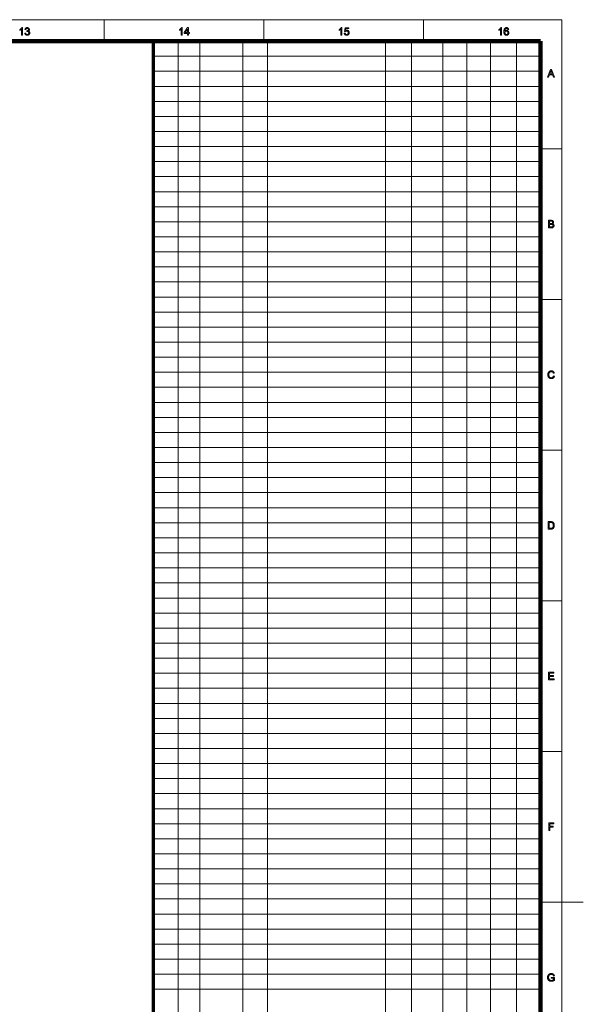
# Model space of a CAD drawing. Extents: x 0 to 1189, y 0 to 841.
# Tile 132 of 132: x 927 to 1189, y 373 to 831. Entities that reach past the tile are written whole.
import ezdxf

# ---------------------------------------------------------------- set-up
doc = ezdxf.new("R2010")
doc.units = 0

msp = doc.modelspace()

# ---------------------------------------------------------------- linework, layer by layer
at = {"color": 7, "lineweight": 13}
for p, q in [((10, 831), (1179, 831)), ((1179, 10), (1179, 831)), ((1000.5, 821), (1000.5, 76)), ((1010.5, 821), (1010.5, 76)), ((1030.5, 821), (1030.5, 76)), ((1042, 821), (1042, 76)), ((1097, 821), (1097, 76)), ((1109, 821), (1109, 76)), ((1123.57, 820.88), (1123.57, 75.88)), ((1134.82, 821.52), (1134.82, 76.52)), ((1145.78, 821), (1145.78, 76)), ((1157.95, 821.09), (1157.95, 76.09)), ((1169, 814), (989, 814)), ((1169, 807), (989, 807)), ((1169, 800), (989, 800)), ((1169, 793), (989, 793)), ((1169, 786), (989, 786)), ((1169, 779), (989, 779)), ((1169, 772), (989, 772)), ((1169, 765), (989, 765)), ((1169, 758), (989, 758)), ((1169, 751), (989, 751)), ((1169, 744), (989, 744)), ((1169, 737), (989, 737)), ((1169, 730), (989, 730)), ((1169, 723), (989, 723)), ((1169, 716), (989, 716)), ((1169, 709), (989, 709)), ((1169, 702), (989, 702)), ((1169, 695), (989, 695)), ((1169, 688), (989, 688)), ((1169, 681), (989, 681)), ((1169, 674), (989, 674)), ((1169, 667), (989, 667)), ((1169, 660), (989, 660)), ((1169, 653), (989, 653)), ((1169, 646), (989, 646)), ((1169, 639), (989, 639)), ((1169, 632), (989, 632)), ((1169, 625), (989, 625)), ((1169, 618), (989, 618)), ((1169, 611), (989, 611)), ((1169, 604), (989, 604)), ((1169, 597), (989, 597)), ((1169, 590), (989, 590)), ((1169, 583), (989, 583)), ((1169, 576), (989, 576)), ((1169, 569), (989, 569)), ((1169, 562), (989, 562)), ((1169, 555), (989, 555)), ((1169, 548), (989, 548)), ((1169, 541), (989, 541)), ((1169, 534), (989, 534)), ((1169, 527), (989, 527)), ((1169, 520), (989, 520)), ((1169, 513), (989, 513)), ((1169, 506), (989, 506)), ((1169, 499), (989, 499)), ((1169, 492), (989, 492)), ((1169, 485), (989, 485)), ((1169, 478), (989, 478)), ((1169, 471), (989, 471)), ((1169, 464), (989, 464)), ((1169, 457), (989, 457)), ((1169, 450), (989, 450)), ((1169, 443), (989, 443)), ((1169, 436), (989, 436)), ((1169, 429), (989, 429)), ((1169, 422), (989, 422)), ((1169, 420.5), (1189, 420.5)), ((1169, 415), (989, 415)), ((1169, 408), (989, 408)), ((1169, 401), (989, 401)), ((1169, 394), (989, 394)), ((1169, 387), (989, 387)), ((1169, 380), (989, 380))]:
    msp.add_line(p, q, dxfattribs=at)
at = {"color": 7, "lineweight": 13, "ltscale": 0.25}
for p, q in [((966.06, 821), (966.06, 831)), ((1040.38, 821), (1040.38, 831)), ((1114.69, 821), (1114.69, 831)), ((1169, 770.92), (1179, 770.92)), ((1169, 700.83), (1179, 700.83)), ((1169, 630.75), (1179, 630.75)), ((1169, 560.67), (1179, 560.67)), ((1169, 490.58), (1179, 490.58))]:
    msp.add_line(p, q, dxfattribs=at)
at = {"color": 7, "lineweight": 100}
for p, q in [((1169, 821), (20, 821)), ((1169, 20), (1169, 821))]:
    msp.add_line(p, q, dxfattribs=at)
at = {"color": 5, "lineweight": 70}
msp.add_line((989, 20), (989, 821), dxfattribs=at)
at = {"color": 7, "lineweight": 13}
for points in [[(928.01, 823.8), (927.58, 823.8), (927.58, 826.54), (927.55, 826.51), (927.51, 826.48), (927.48, 826.45), (927.44, 826.42), (927.4, 826.4), (927.36, 826.37), (927.31, 826.34), (927.27, 826.31), (927.22, 826.28), (927.17, 826.25), (927.12, 826.22), (927.07, 826.19), (927.03, 826.17), (926.98, 826.14), (926.93, 826.12), (926.89, 826.1), (926.84, 826.08), (926.8, 826.06), (926.76, 826.04), (926.72, 826.03), (926.72, 826.44), (926.79, 826.48), (926.86, 826.51), (926.93, 826.55), (926.99, 826.59), (927.06, 826.63), (927.12, 826.67), (927.18, 826.71), (927.24, 826.76), (927.29, 826.8), (927.35, 826.85), (927.4, 826.9), (927.45, 826.95), (927.5, 826.99), (927.54, 827.04), (927.58, 827.09), (927.62, 827.14), (927.65, 827.18), (927.68, 827.23), (927.71, 827.27), (927.73, 827.32), (928.01, 827.32)], [(929.11, 824.73), (929.54, 824.79), (929.56, 824.72), (929.58, 824.65), (929.6, 824.59), (929.62, 824.53), (929.64, 824.47), (929.67, 824.42), (929.7, 824.37), (929.73, 824.33), (929.76, 824.29), (929.79, 824.26), (929.83, 824.23), (929.87, 824.2), (929.91, 824.18), (929.95, 824.16), (929.99, 824.14), (930.03, 824.12), (930.08, 824.11), (930.13, 824.11), (930.18, 824.1), (930.23, 824.1), (930.29, 824.1), (930.34, 824.11), (930.4, 824.12), (930.45, 824.13), (930.51, 824.15), (930.56, 824.17), (930.6, 824.2), (930.65, 824.23), (930.7, 824.27), (930.74, 824.31), (930.78, 824.35), (930.81, 824.4), (930.85, 824.44), (930.87, 824.49), (930.9, 824.54), (930.91, 824.6), (930.93, 824.65), (930.94, 824.71), (930.95, 824.77), (930.95, 824.83), (930.95, 824.89), (930.94, 824.94), (930.93, 825), (930.92, 825.05), (930.9, 825.1), (930.88, 825.15), (930.85, 825.19), (930.82, 825.24), (930.79, 825.28), (930.75, 825.32), (930.71, 825.35), (930.67, 825.39), (930.63, 825.42), (930.58, 825.44), (930.53, 825.46), (930.48, 825.48), (930.43, 825.49), (930.38, 825.5), (930.32, 825.51), (930.26, 825.51), (930.24, 825.51), (930.21, 825.51), (930.18, 825.51), (930.16, 825.5), (930.13, 825.5), (930.09, 825.49), (930.06, 825.49), (930.03, 825.48), (929.99, 825.47), (929.96, 825.46), (930.01, 825.84), (930.02, 825.84), (930.02, 825.84), (930.03, 825.84), (930.04, 825.84), (930.05, 825.84), (930.05, 825.84), (930.06, 825.83), (930.06, 825.83), (930.07, 825.83), (930.08, 825.83), (930.13, 825.84), (930.18, 825.84), (930.24, 825.85), (930.29, 825.86), (930.34, 825.87), (930.39, 825.89), (930.43, 825.9), (930.48, 825.93), (930.53, 825.95), (930.57, 825.98), (930.61, 826.01), (930.65, 826.04), (930.68, 826.08), (930.71, 826.12), (930.74, 826.16), (930.75, 826.21), (930.77, 826.25), (930.78, 826.31), (930.79, 826.36), (930.79, 826.42), (930.79, 826.47), (930.78, 826.51), (930.78, 826.55), (930.76, 826.6), (930.75, 826.64), (930.73, 826.67), (930.71, 826.71), (930.69, 826.75), (930.66, 826.78), (930.63, 826.81), (930.6, 826.84), (930.56, 826.87), (930.53, 826.89), (930.49, 826.91), (930.45, 826.93), (930.4, 826.94), (930.36, 826.95), (930.31, 826.96), (930.27, 826.96), (930.22, 826.97), (930.17, 826.96), (930.12, 826.96), (930.07, 826.95), (930.03, 826.94), (929.99, 826.93), (929.95, 826.91), (929.91, 826.89), (929.87, 826.87), (929.83, 826.84), (929.8, 826.81), (929.77, 826.78), (929.74, 826.74), (929.71, 826.7), (929.68, 826.66), (929.66, 826.61), (929.64, 826.56), (929.62, 826.51), (929.61, 826.46), (929.6, 826.4), (929.58, 826.34), (929.15, 826.41), (929.17, 826.5), (929.19, 826.58), (929.22, 826.65), (929.25, 826.73), (929.28, 826.8), (929.32, 826.86), (929.36, 826.92), (929.41, 826.98), (929.46, 827.03), (929.51, 827.08), (929.57, 827.13), (929.63, 827.17), (929.69, 827.2), (929.76, 827.23), (929.83, 827.26), (929.9, 827.28), (929.97, 827.3), (930.05, 827.31), (930.13, 827.32), (930.21, 827.32), (930.26, 827.32), (930.32, 827.31), (930.38, 827.31), (930.43, 827.3), (930.48, 827.29), (930.53, 827.27), (930.59, 827.26), (930.64, 827.24), (930.69, 827.22), (930.74, 827.2), (930.78, 827.17), (930.83, 827.14), (930.87, 827.11), (930.91, 827.08), (930.95, 827.05), (930.98, 827.02), (931.02, 826.98), (931.05, 826.94), (931.08, 826.9), (931.1, 826.86), (931.13, 826.82), (931.15, 826.77), (931.17, 826.73), (931.19, 826.69), (931.2, 826.64), (931.21, 826.6), (931.22, 826.55), (931.23, 826.5), (931.23, 826.46), (931.23, 826.41), (931.23, 826.36), (931.23, 826.32), (931.22, 826.28), (931.21, 826.23), (931.2, 826.19), (931.19, 826.15), (931.17, 826.11), (931.15, 826.07), (931.13, 826.03), (931.11, 826), (931.08, 825.96), (931.06, 825.93), (931.03, 825.89), (930.99, 825.86), (930.96, 825.83), (930.92, 825.8), (930.88, 825.77), (930.84, 825.75), (930.8, 825.72), (930.75, 825.7), (930.81, 825.68), (930.87, 825.67), (930.92, 825.64), (930.98, 825.62), (931.03, 825.59), (931.07, 825.56), (931.12, 825.52), (931.16, 825.49), (931.2, 825.45), (931.23, 825.4), (931.26, 825.36), (931.29, 825.31), (931.32, 825.26), (931.34, 825.2), (931.36, 825.15), (931.38, 825.09), (931.39, 825.03), (931.4, 824.97), (931.4, 824.91), (931.4, 824.84), (931.4, 824.75), (931.39, 824.66), (931.37, 824.58), (931.35, 824.49), (931.32, 824.42), (931.28, 824.34), (931.24, 824.27), (931.19, 824.19), (931.13, 824.13), (931.07, 824.06), (931, 824), (930.93, 823.95), (930.85, 823.9), (930.77, 823.86), (930.69, 823.82), (930.6, 823.79), (930.51, 823.77), (930.42, 823.76), (930.32, 823.75), (930.22, 823.74), (930.13, 823.75), (930.05, 823.75), (929.96, 823.77), (929.88, 823.79), (929.8, 823.81), (929.73, 823.84), (929.66, 823.88), (929.59, 823.92), (929.52, 823.97), (929.46, 824.02), (929.4, 824.07), (929.35, 824.13), (929.3, 824.2), (929.26, 824.26), (929.22, 824.33), (929.19, 824.41), (929.16, 824.48), (929.14, 824.56), (929.12, 824.64)], [(1002.32, 823.8), (1001.89, 823.8), (1001.89, 826.54), (1001.86, 826.51), (1001.83, 826.48), (1001.79, 826.45), (1001.75, 826.42), (1001.71, 826.4), (1001.67, 826.37), (1001.63, 826.34), (1001.58, 826.31), (1001.53, 826.28), (1001.48, 826.25), (1001.43, 826.22), (1001.39, 826.19), (1001.34, 826.17), (1001.29, 826.14), (1001.25, 826.12), (1001.2, 826.1), (1001.16, 826.08), (1001.11, 826.06), (1001.07, 826.04), (1001.03, 826.03), (1001.03, 826.44), (1001.1, 826.48), (1001.17, 826.51), (1001.24, 826.55), (1001.31, 826.59), (1001.37, 826.63), (1001.43, 826.67), (1001.49, 826.71), (1001.55, 826.76), (1001.61, 826.8), (1001.66, 826.85), (1001.71, 826.9), (1001.76, 826.95), (1001.81, 826.99), (1001.85, 827.04), (1001.89, 827.09), (1001.93, 827.14), (1001.96, 827.18), (1001.99, 827.23), (1002.02, 827.27), (1002.04, 827.32), (1002.32, 827.32)], [(1004.8, 823.8), (1004.8, 824.64), (1003.28, 824.64), (1003.28, 825.04), (1004.88, 827.3), (1005.23, 827.3), (1005.23, 825.04), (1005.7, 825.04), (1005.7, 824.64), (1005.23, 824.64), (1005.23, 823.8)], [(1004.8, 825.04), (1004.8, 826.61), (1003.7, 825.04)], [(1076.63, 823.8), (1076.2, 823.8), (1076.2, 826.54), (1076.17, 826.51), (1076.14, 826.48), (1076.1, 826.45), (1076.06, 826.42), (1076.02, 826.4), (1075.98, 826.37), (1075.94, 826.34), (1075.89, 826.31), (1075.85, 826.28), (1075.8, 826.25), (1075.75, 826.22), (1075.7, 826.19), (1075.65, 826.17), (1075.6, 826.14), (1075.56, 826.12), (1075.51, 826.1), (1075.47, 826.08), (1075.43, 826.06), (1075.38, 826.04), (1075.34, 826.03), (1075.34, 826.44), (1075.42, 826.48), (1075.48, 826.51), (1075.55, 826.55), (1075.62, 826.59), (1075.68, 826.63), (1075.74, 826.67), (1075.8, 826.71), (1075.86, 826.76), (1075.92, 826.8), (1075.97, 826.85), (1076.03, 826.9), (1076.08, 826.95), (1076.12, 826.99), (1076.17, 827.04), (1076.2, 827.09), (1076.24, 827.14), (1076.28, 827.18), (1076.31, 827.23), (1076.33, 827.27), (1076.36, 827.32), (1076.63, 827.32)], [(1077.73, 824.72), (1078.19, 824.76), (1078.2, 824.7), (1078.21, 824.63), (1078.23, 824.58), (1078.25, 824.52), (1078.27, 824.47), (1078.29, 824.42), (1078.32, 824.38), (1078.35, 824.34), (1078.38, 824.3), (1078.42, 824.26), (1078.46, 824.23), (1078.49, 824.2), (1078.53, 824.18), (1078.58, 824.16), (1078.62, 824.14), (1078.66, 824.13), (1078.71, 824.11), (1078.76, 824.11), (1078.81, 824.1), (1078.86, 824.1), (1078.92, 824.1), (1078.98, 824.11), (1079.04, 824.12), (1079.09, 824.14), (1079.15, 824.16), (1079.2, 824.18), (1079.25, 824.21), (1079.29, 824.25), (1079.34, 824.29), (1079.38, 824.33), (1079.42, 824.38), (1079.46, 824.43), (1079.49, 824.49), (1079.52, 824.54), (1079.55, 824.6), (1079.56, 824.67), (1079.58, 824.73), (1079.59, 824.8), (1079.6, 824.88), (1079.6, 824.95), (1079.6, 825.03), (1079.59, 825.09), (1079.58, 825.16), (1079.57, 825.22), (1079.55, 825.28), (1079.52, 825.34), (1079.5, 825.39), (1079.47, 825.44), (1079.43, 825.49), (1079.39, 825.53), (1079.35, 825.57), (1079.3, 825.61), (1079.26, 825.64), (1079.21, 825.67), (1079.15, 825.69), (1079.1, 825.71), (1079.04, 825.73), (1078.98, 825.74), (1078.92, 825.74), (1078.85, 825.75), (1078.81, 825.74), (1078.77, 825.74), (1078.73, 825.74), (1078.69, 825.73), (1078.65, 825.72), (1078.62, 825.71), (1078.58, 825.7), (1078.55, 825.69), (1078.51, 825.67), (1078.48, 825.65), (1078.44, 825.63), (1078.41, 825.61), (1078.38, 825.59), (1078.35, 825.57), (1078.33, 825.54), (1078.3, 825.52), (1078.28, 825.49), (1078.26, 825.46), (1078.23, 825.44), (1078.21, 825.41), (1077.81, 825.46), (1078.15, 827.26), (1079.89, 827.26), (1079.89, 826.85), (1078.49, 826.85), (1078.3, 825.91), (1078.37, 825.95), (1078.43, 825.98), (1078.5, 826.02), (1078.56, 826.05), (1078.63, 826.07), (1078.69, 826.09), (1078.76, 826.11), (1078.83, 826.12), (1078.9, 826.12), (1078.97, 826.13), (1079.06, 826.12), (1079.14, 826.11), (1079.23, 826.1), (1079.31, 826.07), (1079.39, 826.05), (1079.46, 826.01), (1079.54, 825.97), (1079.61, 825.92), (1079.68, 825.87), (1079.74, 825.81), (1079.8, 825.74), (1079.85, 825.67), (1079.9, 825.6), (1079.94, 825.52), (1079.98, 825.45), (1080, 825.36), (1080.03, 825.27), (1080.04, 825.18), (1080.05, 825.09), (1080.05, 824.99), (1080.05, 824.9), (1080.04, 824.81), (1080.03, 824.72), (1080.01, 824.63), (1079.99, 824.55), (1079.96, 824.47), (1079.92, 824.39), (1079.88, 824.31), (1079.83, 824.24), (1079.78, 824.17), (1079.71, 824.09), (1079.63, 824.02), (1079.55, 823.95), (1079.47, 823.9), (1079.38, 823.85), (1079.29, 823.81), (1079.19, 823.78), (1079.08, 823.76), (1078.97, 823.75), (1078.86, 823.75), (1078.76, 823.75), (1078.67, 823.76), (1078.59, 823.77), (1078.5, 823.79), (1078.43, 823.81), (1078.35, 823.84), (1078.28, 823.88), (1078.21, 823.92), (1078.14, 823.96), (1078.08, 824.01), (1078.02, 824.07), (1077.97, 824.13), (1077.92, 824.19), (1077.88, 824.25), (1077.84, 824.32), (1077.81, 824.4), (1077.78, 824.47), (1077.76, 824.55), (1077.75, 824.64)], [(1150.95, 823.8), (1150.52, 823.8), (1150.52, 826.54), (1150.48, 826.51), (1150.45, 826.48), (1150.41, 826.45), (1150.38, 826.42), (1150.34, 826.4), (1150.3, 826.37), (1150.25, 826.34), (1150.21, 826.31), (1150.16, 826.28), (1150.11, 826.25), (1150.06, 826.22), (1150.01, 826.19), (1149.96, 826.17), (1149.92, 826.14), (1149.87, 826.12), (1149.83, 826.1), (1149.78, 826.08), (1149.74, 826.06), (1149.7, 826.04), (1149.66, 826.03), (1149.66, 826.44), (1149.73, 826.48), (1149.8, 826.51), (1149.86, 826.55), (1149.93, 826.59), (1149.99, 826.63), (1150.06, 826.67), (1150.12, 826.71), (1150.18, 826.76), (1150.23, 826.8), (1150.29, 826.85), (1150.34, 826.9), (1150.39, 826.95), (1150.43, 826.99), (1150.48, 827.04), (1150.52, 827.09), (1150.55, 827.14), (1150.59, 827.18), (1150.62, 827.23), (1150.65, 827.27), (1150.67, 827.32), (1150.95, 827.32)], [(1154.28, 826.45), (1153.85, 826.41), (1153.84, 826.46), (1153.82, 826.51), (1153.81, 826.55), (1153.8, 826.59), (1153.78, 826.63), (1153.76, 826.67), (1153.75, 826.7), (1153.73, 826.73), (1153.71, 826.76), (1153.69, 826.78), (1153.65, 826.82), (1153.61, 826.85), (1153.57, 826.88), (1153.53, 826.9), (1153.49, 826.92), (1153.45, 826.94), (1153.4, 826.95), (1153.36, 826.96), (1153.31, 826.96), (1153.26, 826.97), (1153.22, 826.96), (1153.18, 826.96), (1153.14, 826.96), (1153.1, 826.95), (1153.06, 826.94), (1153.03, 826.92), (1152.99, 826.91), (1152.96, 826.89), (1152.93, 826.87), (1152.9, 826.85), (1152.86, 826.82), (1152.82, 826.79), (1152.78, 826.75), (1152.75, 826.71), (1152.72, 826.67), (1152.68, 826.62), (1152.65, 826.58), (1152.63, 826.53), (1152.6, 826.47), (1152.58, 826.42), (1152.55, 826.36), (1152.53, 826.3), (1152.52, 826.23), (1152.5, 826.15), (1152.49, 826.07), (1152.48, 825.99), (1152.47, 825.9), (1152.46, 825.81), (1152.46, 825.71), (1152.45, 825.61), (1152.49, 825.66), (1152.52, 825.7), (1152.55, 825.74), (1152.59, 825.78), (1152.63, 825.82), (1152.67, 825.85), (1152.71, 825.88), (1152.75, 825.91), (1152.79, 825.94), (1152.83, 825.96), (1152.88, 825.98), (1152.93, 826), (1152.97, 826.02), (1153.02, 826.03), (1153.06, 826.05), (1153.11, 826.06), (1153.16, 826.07), (1153.21, 826.07), (1153.26, 826.07), (1153.3, 826.08), (1153.39, 826.07), (1153.47, 826.06), (1153.55, 826.05), (1153.63, 826.02), (1153.7, 826), (1153.77, 825.96), (1153.84, 825.92), (1153.91, 825.87), (1153.97, 825.82), (1154.04, 825.76), (1154.09, 825.69), (1154.15, 825.63), (1154.19, 825.55), (1154.23, 825.48), (1154.26, 825.4), (1154.29, 825.31), (1154.31, 825.23), (1154.33, 825.13), (1154.34, 825.04), (1154.34, 824.94), (1154.34, 824.88), (1154.33, 824.81), (1154.33, 824.75), (1154.32, 824.69), (1154.3, 824.62), (1154.29, 824.56), (1154.27, 824.5), (1154.25, 824.44), (1154.22, 824.39), (1154.2, 824.33), (1154.17, 824.27), (1154.14, 824.22), (1154.1, 824.17), (1154.07, 824.12), (1154.03, 824.08), (1153.99, 824.04), (1153.95, 824), (1153.9, 823.96), (1153.85, 823.93), (1153.81, 823.9), (1153.76, 823.87), (1153.7, 823.84), (1153.65, 823.82), (1153.6, 823.8), (1153.54, 823.78), (1153.48, 823.77), (1153.43, 823.76), (1153.37, 823.75), (1153.31, 823.75), (1153.24, 823.75), (1153.14, 823.75), (1153.04, 823.76), (1152.94, 823.78), (1152.84, 823.81), (1152.76, 823.84), (1152.67, 823.89), (1152.59, 823.94), (1152.51, 824), (1152.44, 824.07), (1152.37, 824.14), (1152.3, 824.22), (1152.24, 824.32), (1152.19, 824.42), (1152.15, 824.54), (1152.11, 824.66), (1152.08, 824.8), (1152.06, 824.94), (1152.04, 825.1), (1152.03, 825.27), (1152.03, 825.44), (1152.03, 825.64), (1152.04, 825.83), (1152.06, 826), (1152.09, 826.17), (1152.12, 826.32), (1152.16, 826.46), (1152.21, 826.59), (1152.27, 826.71), (1152.33, 826.82), (1152.4, 826.92), (1152.47, 826.99), (1152.54, 827.06), (1152.62, 827.12), (1152.7, 827.17), (1152.79, 827.22), (1152.88, 827.26), (1152.97, 827.28), (1153.07, 827.3), (1153.17, 827.32), (1153.28, 827.32), (1153.36, 827.32), (1153.44, 827.31), (1153.52, 827.3), (1153.59, 827.28), (1153.66, 827.26), (1153.73, 827.24), (1153.79, 827.21), (1153.85, 827.17), (1153.91, 827.13), (1153.96, 827.09), (1154.01, 827.04), (1154.06, 826.99), (1154.1, 826.93), (1154.14, 826.87), (1154.17, 826.81), (1154.2, 826.75), (1154.23, 826.68), (1154.25, 826.6), (1154.26, 826.53)], [(1152.52, 824.94), (1152.52, 824.89), (1152.53, 824.85), (1152.53, 824.81), (1152.54, 824.76), (1152.55, 824.72), (1152.56, 824.68), (1152.57, 824.64), (1152.58, 824.6), (1152.6, 824.55), (1152.62, 824.51), (1152.64, 824.47), (1152.66, 824.44), (1152.68, 824.4), (1152.7, 824.37), (1152.73, 824.34), (1152.76, 824.31), (1152.78, 824.28), (1152.82, 824.25), (1152.85, 824.23), (1152.88, 824.2), (1152.91, 824.18), (1152.95, 824.17), (1152.98, 824.15), (1153.02, 824.14), (1153.05, 824.13), (1153.09, 824.12), (1153.13, 824.11), (1153.16, 824.1), (1153.2, 824.1), (1153.24, 824.1), (1153.29, 824.1), (1153.34, 824.11), (1153.39, 824.12), (1153.44, 824.13), (1153.49, 824.15), (1153.53, 824.18), (1153.58, 824.21), (1153.62, 824.24), (1153.66, 824.28), (1153.7, 824.32), (1153.74, 824.36), (1153.77, 824.41), (1153.8, 824.46), (1153.83, 824.52), (1153.85, 824.58), (1153.87, 824.64), (1153.88, 824.7), (1153.89, 824.77), (1153.9, 824.84), (1153.9, 824.92), (1153.9, 824.99), (1153.89, 825.05), (1153.88, 825.12), (1153.87, 825.18), (1153.85, 825.24), (1153.83, 825.3), (1153.8, 825.35), (1153.78, 825.4), (1153.74, 825.44), (1153.71, 825.49), (1153.67, 825.53), (1153.62, 825.56), (1153.58, 825.59), (1153.54, 825.62), (1153.49, 825.64), (1153.44, 825.66), (1153.39, 825.68), (1153.33, 825.69), (1153.28, 825.69), (1153.22, 825.7), (1153.16, 825.69), (1153.11, 825.69), (1153.05, 825.68), (1153, 825.66), (1152.95, 825.64), (1152.9, 825.62), (1152.85, 825.59), (1152.81, 825.56), (1152.77, 825.53), (1152.72, 825.49), (1152.69, 825.44), (1152.65, 825.4), (1152.62, 825.35), (1152.59, 825.3), (1152.57, 825.25), (1152.55, 825.19), (1152.54, 825.13), (1152.53, 825.07), (1152.52, 825.01)], [(1172.36, 804.26), (1173.71, 807.76), (1174.21, 807.76), (1175.64, 804.26), (1175.11, 804.26), (1174.7, 805.32), (1173.24, 805.32), (1172.85, 804.26)], [(1173.37, 805.7), (1174.56, 805.7), (1174.19, 806.67), (1174.16, 806.76), (1174.13, 806.84), (1174.1, 806.92), (1174.07, 807), (1174.05, 807.07), (1174.02, 807.14), (1174, 807.21), (1173.98, 807.28), (1173.96, 807.34), (1173.95, 807.4), (1173.93, 807.33), (1173.92, 807.26), (1173.9, 807.19), (1173.88, 807.13), (1173.86, 807.06), (1173.85, 806.99), (1173.82, 806.93), (1173.8, 806.86), (1173.78, 806.79), (1173.76, 806.73)], [(1172.73, 734.18), (1172.73, 737.68), (1174.04, 737.68), (1174.12, 737.68), (1174.19, 737.68), (1174.27, 737.67), (1174.34, 737.66), (1174.4, 737.65), (1174.46, 737.64), (1174.52, 737.63), (1174.58, 737.61), (1174.63, 737.59), (1174.68, 737.57), (1174.73, 737.55), (1174.78, 737.53), (1174.82, 737.5), (1174.86, 737.47), (1174.9, 737.44), (1174.94, 737.4), (1174.97, 737.37), (1175, 737.33), (1175.04, 737.29), (1175.06, 737.25), (1175.09, 737.2), (1175.11, 737.16), (1175.13, 737.11), (1175.15, 737.07), (1175.17, 737.02), (1175.18, 736.97), (1175.19, 736.93), (1175.2, 736.88), (1175.2, 736.83), (1175.2, 736.78), (1175.2, 736.74), (1175.2, 736.7), (1175.19, 736.65), (1175.18, 736.61), (1175.17, 736.57), (1175.16, 736.52), (1175.14, 736.48), (1175.12, 736.44), (1175.1, 736.4), (1175.08, 736.36), (1175.05, 736.32), (1175.03, 736.29), (1174.99, 736.25), (1174.96, 736.22), (1174.93, 736.18), (1174.89, 736.15), (1174.85, 736.12), (1174.8, 736.09), (1174.76, 736.07), (1174.71, 736.04), (1174.77, 736.02), (1174.83, 736), (1174.89, 735.97), (1174.94, 735.95), (1174.99, 735.92), (1175.04, 735.88), (1175.08, 735.85), (1175.13, 735.81), (1175.16, 735.77), (1175.2, 735.72), (1175.23, 735.68), (1175.26, 735.63), (1175.29, 735.58), (1175.31, 735.53), (1175.33, 735.48), (1175.34, 735.43), (1175.36, 735.37), (1175.36, 735.31), (1175.37, 735.25), (1175.37, 735.19), (1175.37, 735.15), (1175.37, 735.1), (1175.36, 735.05), (1175.35, 735), (1175.34, 734.96), (1175.33, 734.91), (1175.32, 734.87), (1175.3, 734.82), (1175.29, 734.78), (1175.27, 734.74), (1175.25, 734.7), (1175.22, 734.66), (1175.2, 734.62), (1175.18, 734.58), (1175.15, 734.55), (1175.12, 734.52), (1175.1, 734.49), (1175.07, 734.46), (1175.04, 734.44), (1175.01, 734.41), (1174.98, 734.39), (1174.95, 734.37), (1174.91, 734.35), (1174.88, 734.33), (1174.84, 734.31), (1174.8, 734.29), (1174.76, 734.28), (1174.72, 734.26), (1174.67, 734.25), (1174.63, 734.24), (1174.58, 734.23), (1174.53, 734.22), (1174.48, 734.21), (1174.43, 734.2), (1174.37, 734.19), (1174.31, 734.19), (1174.25, 734.19), (1174.19, 734.18), (1174.13, 734.18), (1174.06, 734.18)], [(1173.19, 736.21), (1173.95, 736.21), (1174.01, 736.21), (1174.06, 736.21), (1174.12, 736.21), (1174.17, 736.22), (1174.21, 736.22), (1174.25, 736.22), (1174.29, 736.23), (1174.33, 736.24), (1174.36, 736.24), (1174.39, 736.25), (1174.42, 736.26), (1174.46, 736.27), (1174.49, 736.29), (1174.52, 736.3), (1174.54, 736.32), (1174.57, 736.34), (1174.59, 736.36), (1174.62, 736.38), (1174.64, 736.4), (1174.66, 736.42), (1174.67, 736.45), (1174.69, 736.48), (1174.7, 736.5), (1174.71, 736.53), (1174.72, 736.56), (1174.73, 736.59), (1174.74, 736.62), (1174.74, 736.66), (1174.74, 736.69), (1174.74, 736.73), (1174.74, 736.76), (1174.74, 736.8), (1174.74, 736.83), (1174.73, 736.86), (1174.72, 736.89), (1174.71, 736.92), (1174.7, 736.95), (1174.69, 736.98), (1174.68, 737.01), (1174.66, 737.04), (1174.64, 737.06), (1174.62, 737.09), (1174.6, 737.11), (1174.58, 737.13), (1174.56, 737.15), (1174.54, 737.17), (1174.51, 737.18), (1174.48, 737.2), (1174.45, 737.21), (1174.42, 737.22), (1174.39, 737.23), (1174.35, 737.24), (1174.31, 737.24), (1174.26, 737.25), (1174.21, 737.25), (1174.16, 737.26), (1174.1, 737.26), (1174.03, 737.26), (1173.96, 737.27), (1173.89, 737.27), (1173.19, 737.27)], [(1173.19, 734.59), (1174.06, 734.59), (1174.11, 734.59), (1174.15, 734.59), (1174.18, 734.59), (1174.22, 734.6), (1174.25, 734.6), (1174.28, 734.6), (1174.31, 734.6), (1174.34, 734.6), (1174.36, 734.61), (1174.38, 734.61), (1174.41, 734.62), (1174.44, 734.62), (1174.47, 734.63), (1174.5, 734.64), (1174.52, 734.65), (1174.55, 734.66), (1174.58, 734.67), (1174.6, 734.68), (1174.62, 734.69), (1174.64, 734.71), (1174.67, 734.72), (1174.69, 734.73), (1174.71, 734.75), (1174.72, 734.77), (1174.74, 734.79), (1174.76, 734.81), (1174.78, 734.83), (1174.79, 734.85), (1174.81, 734.87), (1174.82, 734.9), (1174.83, 734.93), (1174.85, 734.95), (1174.86, 734.98), (1174.87, 735.01), (1174.87, 735.04), (1174.88, 735.07), (1174.88, 735.1), (1174.89, 735.13), (1174.89, 735.16), (1174.89, 735.19), (1174.89, 735.23), (1174.89, 735.27), (1174.88, 735.31), (1174.87, 735.34), (1174.87, 735.38), (1174.85, 735.41), (1174.84, 735.44), (1174.83, 735.47), (1174.81, 735.51), (1174.79, 735.53), (1174.77, 735.56), (1174.75, 735.59), (1174.72, 735.61), (1174.7, 735.64), (1174.67, 735.66), (1174.64, 735.68), (1174.61, 735.69), (1174.58, 735.71), (1174.55, 735.73), (1174.51, 735.74), (1174.47, 735.75), (1174.43, 735.76), (1174.39, 735.77), (1174.34, 735.78), (1174.3, 735.78), (1174.24, 735.79), (1174.19, 735.79), (1174.13, 735.79), (1174.07, 735.8), (1174, 735.8), (1173.19, 735.8)], [(1175.11, 665.32), (1175.57, 665.21), (1175.54, 665.1), (1175.5, 664.99), (1175.46, 664.89), (1175.42, 664.79), (1175.37, 664.7), (1175.31, 664.62), (1175.25, 664.54), (1175.19, 664.47), (1175.12, 664.4), (1175.05, 664.34), (1174.97, 664.28), (1174.89, 664.23), (1174.81, 664.18), (1174.72, 664.14), (1174.63, 664.11), (1174.53, 664.08), (1174.44, 664.06), (1174.33, 664.05), (1174.23, 664.04), (1174.12, 664.04), (1174.01, 664.04), (1173.91, 664.05), (1173.8, 664.06), (1173.7, 664.07), (1173.61, 664.09), (1173.52, 664.12), (1173.43, 664.15), (1173.35, 664.18), (1173.28, 664.22), (1173.2, 664.27), (1173.13, 664.32), (1173.07, 664.37), (1173.01, 664.42), (1172.95, 664.48), (1172.89, 664.55), (1172.84, 664.62), (1172.79, 664.69), (1172.74, 664.77), (1172.7, 664.85), (1172.66, 664.93), (1172.63, 665.02), (1172.6, 665.11), (1172.57, 665.2), (1172.54, 665.29), (1172.52, 665.39), (1172.51, 665.48), (1172.49, 665.58), (1172.49, 665.67), (1172.48, 665.77), (1172.48, 665.87), (1172.48, 665.98), (1172.49, 666.09), (1172.5, 666.19), (1172.51, 666.29), (1172.53, 666.38), (1172.55, 666.48), (1172.58, 666.57), (1172.61, 666.66), (1172.65, 666.74), (1172.69, 666.83), (1172.73, 666.91), (1172.78, 666.98), (1172.83, 667.05), (1172.88, 667.12), (1172.94, 667.18), (1173, 667.24), (1173.07, 667.3), (1173.13, 667.35), (1173.21, 667.4), (1173.28, 667.45), (1173.36, 667.49), (1173.44, 667.52), (1173.52, 667.55), (1173.6, 667.58), (1173.69, 667.6), (1173.77, 667.62), (1173.86, 667.64), (1173.95, 667.65), (1174.04, 667.65), (1174.13, 667.66), (1174.23, 667.65), (1174.33, 667.65), (1174.43, 667.63), (1174.52, 667.61), (1174.61, 667.59), (1174.7, 667.56), (1174.78, 667.53), (1174.86, 667.49), (1174.94, 667.44), (1175.01, 667.39), (1175.08, 667.33), (1175.15, 667.27), (1175.21, 667.21), (1175.27, 667.14), (1175.32, 667.07), (1175.36, 666.99), (1175.41, 666.91), (1175.45, 666.82), (1175.48, 666.73), (1175.51, 666.64), (1175.06, 666.53), (1175.03, 666.6), (1175, 666.67), (1174.97, 666.74), (1174.94, 666.8), (1174.91, 666.86), (1174.87, 666.91), (1174.83, 666.96), (1174.79, 667.01), (1174.75, 667.05), (1174.7, 667.09), (1174.66, 667.12), (1174.61, 667.15), (1174.55, 667.17), (1174.5, 667.2), (1174.44, 667.22), (1174.38, 667.23), (1174.32, 667.24), (1174.26, 667.25), (1174.19, 667.26), (1174.12, 667.26), (1174.04, 667.26), (1173.96, 667.25), (1173.89, 667.24), (1173.82, 667.23), (1173.75, 667.21), (1173.68, 667.19), (1173.62, 667.17), (1173.56, 667.14), (1173.5, 667.1), (1173.45, 667.07), (1173.39, 667.03), (1173.34, 666.98), (1173.3, 666.94), (1173.26, 666.89), (1173.22, 666.84), (1173.18, 666.79), (1173.15, 666.73), (1173.12, 666.67), (1173.09, 666.61), (1173.07, 666.55), (1173.04, 666.48), (1173.03, 666.42), (1173.01, 666.35), (1172.99, 666.28), (1172.98, 666.22), (1172.97, 666.15), (1172.97, 666.08), (1172.96, 666.01), (1172.96, 665.94), (1172.96, 665.88), (1172.96, 665.79), (1172.96, 665.7), (1172.97, 665.62), (1172.98, 665.54), (1172.99, 665.46), (1173, 665.38), (1173.02, 665.31), (1173.04, 665.23), (1173.06, 665.16), (1173.09, 665.1), (1173.11, 665.03), (1173.14, 664.97), (1173.18, 664.91), (1173.21, 664.86), (1173.25, 664.8), (1173.29, 664.76), (1173.34, 664.71), (1173.39, 664.67), (1173.44, 664.63), (1173.49, 664.6), (1173.55, 664.57), (1173.6, 664.54), (1173.66, 664.51), (1173.72, 664.49), (1173.78, 664.47), (1173.84, 664.46), (1173.9, 664.45), (1173.96, 664.44), (1174.02, 664.43), (1174.08, 664.43), (1174.16, 664.44), (1174.24, 664.44), (1174.31, 664.45), (1174.38, 664.47), (1174.44, 664.49), (1174.51, 664.51), (1174.57, 664.54), (1174.63, 664.58), (1174.69, 664.62), (1174.74, 664.66), (1174.8, 664.7), (1174.84, 664.76), (1174.89, 664.81), (1174.93, 664.87), (1174.97, 664.94), (1175, 665.01), (1175.04, 665.08), (1175.06, 665.16), (1175.09, 665.24)], [(1172.61, 594.01), (1172.61, 597.51), (1173.82, 597.51), (1173.9, 597.51), (1173.97, 597.51), (1174.04, 597.51), (1174.11, 597.51), (1174.18, 597.5), (1174.24, 597.5), (1174.29, 597.49), (1174.35, 597.48), (1174.4, 597.47), (1174.44, 597.46), (1174.5, 597.45), (1174.56, 597.43), (1174.61, 597.41), (1174.67, 597.39), (1174.72, 597.37), (1174.77, 597.34), (1174.82, 597.31), (1174.87, 597.28), (1174.91, 597.25), (1174.95, 597.21), (1175.01, 597.16), (1175.06, 597.11), (1175.11, 597.06), (1175.15, 597), (1175.2, 596.95), (1175.24, 596.88), (1175.27, 596.82), (1175.31, 596.75), (1175.34, 596.69), (1175.37, 596.61), (1175.39, 596.54), (1175.42, 596.46), (1175.44, 596.39), (1175.46, 596.31), (1175.47, 596.22), (1175.48, 596.14), (1175.49, 596.05), (1175.5, 595.97), (1175.5, 595.87), (1175.51, 595.78), (1175.5, 595.7), (1175.5, 595.63), (1175.5, 595.55), (1175.49, 595.48), (1175.48, 595.41), (1175.47, 595.34), (1175.46, 595.27), (1175.45, 595.2), (1175.43, 595.14), (1175.41, 595.08), (1175.39, 595.02), (1175.37, 594.96), (1175.35, 594.9), (1175.33, 594.85), (1175.31, 594.79), (1175.28, 594.74), (1175.26, 594.7), (1175.23, 594.65), (1175.2, 594.61), (1175.17, 594.57), (1175.14, 594.53), (1175.11, 594.49), (1175.08, 594.45), (1175.05, 594.42), (1175.02, 594.39), (1174.99, 594.35), (1174.96, 594.33), (1174.92, 594.3), (1174.89, 594.27), (1174.85, 594.25), (1174.82, 594.23), (1174.78, 594.2), (1174.74, 594.18), (1174.7, 594.16), (1174.66, 594.15), (1174.62, 594.13), (1174.58, 594.11), (1174.53, 594.1), (1174.49, 594.09), (1174.44, 594.07), (1174.39, 594.06), (1174.34, 594.05), (1174.28, 594.04), (1174.23, 594.03), (1174.17, 594.03), (1174.12, 594.02), (1174.06, 594.02), (1174, 594.02), (1173.94, 594.01), (1173.87, 594.01)], [(1173.07, 594.43), (1173.82, 594.43), (1173.89, 594.43), (1173.95, 594.43), (1174.02, 594.43), (1174.08, 594.44), (1174.13, 594.44), (1174.18, 594.45), (1174.23, 594.46), (1174.28, 594.47), (1174.32, 594.48), (1174.37, 594.49), (1174.4, 594.5), (1174.44, 594.52), (1174.48, 594.53), (1174.51, 594.55), (1174.54, 594.57), (1174.57, 594.59), (1174.6, 594.61), (1174.63, 594.63), (1174.66, 594.65), (1174.68, 594.67), (1174.71, 594.71), (1174.74, 594.74), (1174.77, 594.78), (1174.8, 594.82), (1174.83, 594.87), (1174.85, 594.91), (1174.87, 594.96), (1174.9, 595.01), (1174.92, 595.06), (1174.94, 595.12), (1174.95, 595.17), (1174.97, 595.23), (1174.98, 595.29), (1174.99, 595.36), (1175, 595.42), (1175.01, 595.49), (1175.02, 595.56), (1175.02, 595.64), (1175.03, 595.71), (1175.03, 595.79), (1175.03, 595.9), (1175.02, 596), (1175.01, 596.1), (1175, 596.19), (1174.98, 596.28), (1174.96, 596.36), (1174.94, 596.43), (1174.91, 596.51), (1174.88, 596.57), (1174.85, 596.63), (1174.81, 596.69), (1174.77, 596.74), (1174.73, 596.79), (1174.69, 596.84), (1174.65, 596.88), (1174.6, 596.92), (1174.56, 596.95), (1174.51, 596.98), (1174.46, 597.01), (1174.41, 597.03), (1174.37, 597.04), (1174.33, 597.05), (1174.28, 597.07), (1174.22, 597.07), (1174.17, 597.08), (1174.1, 597.09), (1174.04, 597.09), (1173.97, 597.1), (1173.89, 597.1), (1173.81, 597.1), (1173.07, 597.1)], [(1172.76, 523.93), (1172.76, 527.43), (1175.29, 527.43), (1175.29, 527.02), (1173.22, 527.02), (1173.22, 525.94), (1175.16, 525.94), (1175.16, 525.53), (1173.22, 525.53), (1173.22, 524.34), (1175.37, 524.34), (1175.37, 523.93)], [(1172.91, 453.85), (1172.91, 457.35), (1175.27, 457.35), (1175.27, 456.93), (1173.37, 456.93), (1173.37, 455.85), (1175.01, 455.85), (1175.01, 455.44), (1173.37, 455.44), (1173.37, 453.85)], [(1174.11, 385.14), (1174.11, 385.55), (1175.6, 385.55), (1175.6, 384.25), (1175.53, 384.2), (1175.46, 384.15), (1175.39, 384.1), (1175.32, 384.05), (1175.25, 384.01), (1175.18, 383.97), (1175.11, 383.94), (1175.04, 383.9), (1174.96, 383.87), (1174.89, 383.84), (1174.82, 383.81), (1174.75, 383.79), (1174.67, 383.77), (1174.6, 383.75), (1174.52, 383.74), (1174.45, 383.73), (1174.37, 383.72), (1174.3, 383.71), (1174.22, 383.7), (1174.15, 383.7), (1174.04, 383.71), (1173.94, 383.71), (1173.85, 383.72), (1173.75, 383.74), (1173.65, 383.76), (1173.56, 383.78), (1173.47, 383.81), (1173.38, 383.84), (1173.29, 383.88), (1173.21, 383.92), (1173.13, 383.97), (1173.05, 384.02), (1172.98, 384.07), (1172.91, 384.13), (1172.84, 384.19), (1172.78, 384.26), (1172.72, 384.33), (1172.67, 384.4), (1172.62, 384.48), (1172.57, 384.56), (1172.53, 384.65), (1172.5, 384.73), (1172.46, 384.82), (1172.44, 384.91), (1172.41, 385.01), (1172.39, 385.1), (1172.38, 385.2), (1172.37, 385.29), (1172.36, 385.39), (1172.36, 385.5), (1172.36, 385.6), (1172.37, 385.7), (1172.38, 385.8), (1172.39, 385.89), (1172.41, 385.99), (1172.44, 386.09), (1172.46, 386.18), (1172.5, 386.27), (1172.53, 386.36), (1172.57, 386.45), (1172.62, 386.54), (1172.67, 386.62), (1172.72, 386.7), (1172.77, 386.77), (1172.83, 386.84), (1172.9, 386.9), (1172.96, 386.96), (1173.03, 387.01), (1173.11, 387.06), (1173.19, 387.11), (1173.27, 387.15), (1173.35, 387.19), (1173.44, 387.22), (1173.53, 387.25), (1173.62, 387.27), (1173.71, 387.29), (1173.81, 387.3), (1173.91, 387.31), (1174.01, 387.32), (1174.11, 387.32), (1174.19, 387.32), (1174.26, 387.32), (1174.33, 387.31), (1174.4, 387.3), (1174.47, 387.29), (1174.54, 387.28), (1174.61, 387.26), (1174.67, 387.24), (1174.74, 387.22), (1174.8, 387.2), (1174.86, 387.17), (1174.91, 387.15), (1174.97, 387.12), (1175.02, 387.09), (1175.07, 387.05), (1175.12, 387.02), (1175.16, 386.98), (1175.2, 386.94), (1175.24, 386.9), (1175.28, 386.86), (1175.31, 386.81), (1175.34, 386.76), (1175.38, 386.71), (1175.4, 386.66), (1175.43, 386.6), (1175.46, 386.55), (1175.48, 386.48), (1175.5, 386.42), (1175.52, 386.35), (1175.54, 386.28), (1175.13, 386.17), (1175.11, 386.22), (1175.09, 386.27), (1175.07, 386.32), (1175.06, 386.37), (1175.04, 386.41), (1175.02, 386.45), (1175, 386.49), (1174.98, 386.52), (1174.95, 386.56), (1174.93, 386.59), (1174.91, 386.62), (1174.88, 386.65), (1174.85, 386.68), (1174.82, 386.7), (1174.79, 386.73), (1174.75, 386.75), (1174.72, 386.77), (1174.68, 386.8), (1174.64, 386.82), (1174.6, 386.83), (1174.55, 386.85), (1174.51, 386.87), (1174.46, 386.88), (1174.41, 386.89), (1174.37, 386.9), (1174.32, 386.91), (1174.27, 386.92), (1174.22, 386.92), (1174.17, 386.93), (1174.11, 386.93), (1174.05, 386.93), (1173.99, 386.92), (1173.93, 386.92), (1173.87, 386.91), (1173.82, 386.9), (1173.76, 386.89), (1173.71, 386.88), (1173.66, 386.86), (1173.61, 386.85), (1173.56, 386.83), (1173.52, 386.81), (1173.48, 386.79), (1173.43, 386.77), (1173.39, 386.74), (1173.36, 386.72), (1173.32, 386.69), (1173.28, 386.66), (1173.25, 386.64), (1173.22, 386.61), (1173.19, 386.58), (1173.16, 386.54), (1173.14, 386.51), (1173.11, 386.48), (1173.09, 386.44), (1173.06, 386.41), (1173.04, 386.38), (1173.02, 386.34), (1173, 386.3), (1172.99, 386.27), (1172.97, 386.23), (1172.94, 386.16), (1172.92, 386.1), (1172.9, 386.03), (1172.88, 385.96), (1172.87, 385.89), (1172.86, 385.82), (1172.85, 385.75), (1172.84, 385.67), (1172.84, 385.6), (1172.84, 385.53), (1172.84, 385.43), (1172.84, 385.34), (1172.85, 385.26), (1172.86, 385.18), (1172.88, 385.1), (1172.89, 385.02), (1172.92, 384.94), (1172.94, 384.87), (1172.97, 384.81), (1173, 384.74), (1173.03, 384.68), (1173.07, 384.62), (1173.11, 384.57), (1173.15, 384.52), (1173.2, 384.47), (1173.24, 384.42), (1173.29, 384.38), (1173.35, 384.34), (1173.41, 384.31), (1173.47, 384.27), (1173.53, 384.25), (1173.59, 384.22), (1173.65, 384.2), (1173.72, 384.18), (1173.78, 384.16), (1173.85, 384.15), (1173.92, 384.14), (1173.98, 384.13), (1174.05, 384.12), (1174.12, 384.12), (1174.18, 384.12), (1174.24, 384.13), (1174.3, 384.13), (1174.36, 384.14), (1174.42, 384.15), (1174.48, 384.16), (1174.53, 384.18), (1174.59, 384.2), (1174.65, 384.22), (1174.71, 384.24), (1174.76, 384.26), (1174.82, 384.28), (1174.87, 384.31), (1174.91, 384.33), (1174.96, 384.36), (1175, 384.38), (1175.04, 384.41), (1175.08, 384.43), (1175.11, 384.46), (1175.14, 384.48), (1175.14, 385.14)]]:
    msp.add_lwpolyline(points, close=True, dxfattribs=at)

doc.saveas('drawing.dxf')
